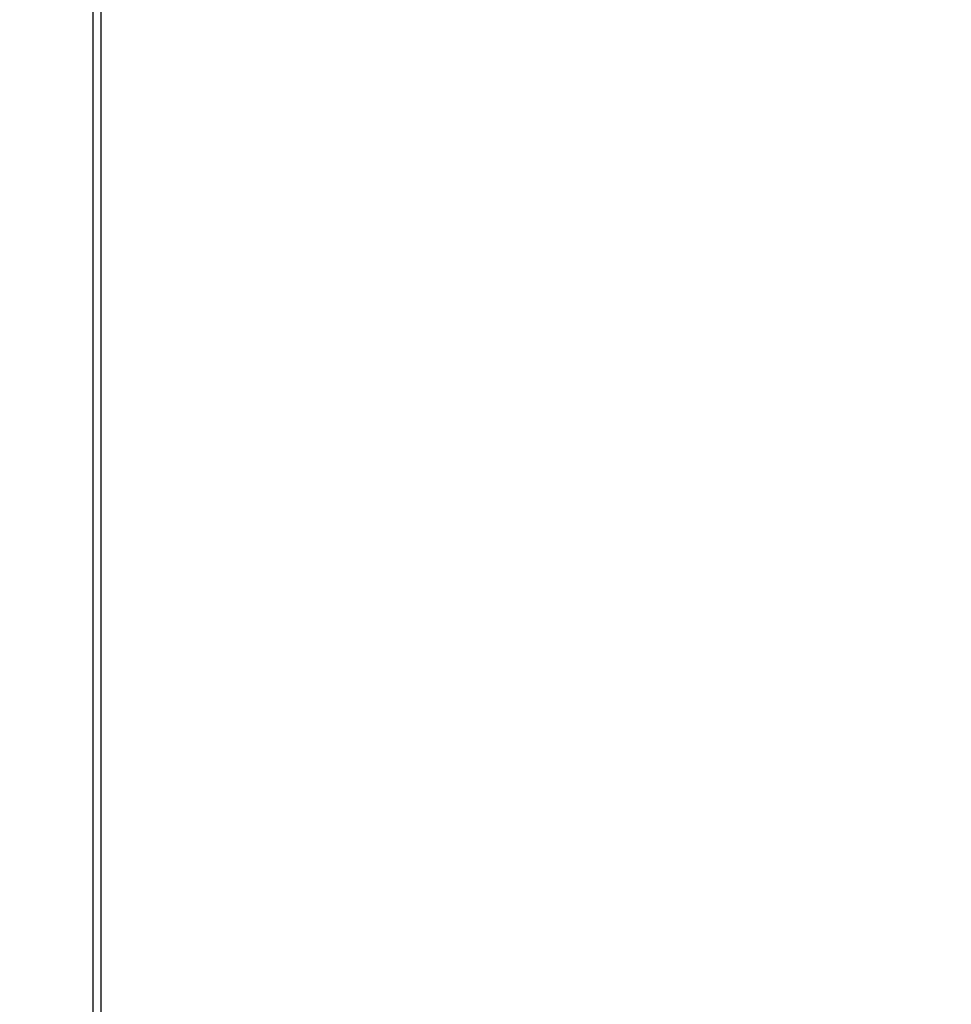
# Model space of a CAD drawing. Header units: inches. Extents: x 0 to 34, y 0 to 22.
# Tile 20 of 47: x 9.9 to 12.2, y 10 to 12.5. Entities that reach past the tile are written whole.
import ezdxf

# ---------------------------------------------------------------- set-up
doc = ezdxf.new("R2010")
doc.units = ezdxf.units.IN
doc.header["$LTSCALE"] = 1.87
doc.header["$MEASUREMENT"] = 0
doc.layers.get('0').update_dxf_attribs({"linetype": 'CONTINUOUS'})
doc.layers.add('DIMENSIONS', color=7, linetype='CONTINUOUS')
doc.styles.get("Standard").update_dxf_attribs({"font": 'txt', "width": 0.8})
doc.dimstyles.new('DIMSTYLE_1', dxfattribs={"dimtxt": 0.125, "dimasz": 0.18, "dimexe": 0.125, "dimexo": 0.0625, "dimgap": 0.09, "dimtad": 0, "dimtih": 1, "dimtoh": 1, "dimdec": 3, "dimlfac": 0.5, "dimzin": 4, "dimdsep": 46, "dimtxsty": 'STANDARD', "dimblk": '_FILLED', "dimblk1": '_FILLED', "dimblk2": '_FILLED', "dimcen": 0.09, "dimadec": 0, "dimazin": 0, "dimtp": 0.001, "dimtm": 0.001, "dimtfac": 1, "dimtdec": 3, "dimtofl": 0, "dimtmove": 0, "dimatfit": 3, "dimldrblk": '_FILLED', "dimfxl": 1, "dimtolj": 1, "dimtzin": 4, "dimarcsym": 0})

# ---------------------------------------------------------------- blocks, each defined once
blk = doc.blocks.new('*D21')
at = {"layer": 'DIMENSIONS', "color": 2, "linetype": 'CONTINUOUS'}
blk.add_line((10.1317, 15.8519), (10.7567, 15.8519), dxfattribs=at)
at = {"layer": 'DIMENSIONS', "color": 2, "linetype": 'CONTINUOUS', "insert": (10.8192, 15.9144), "char_height": 0.125, "width": 1.425, "attachment_point": 1, "line_spacing_factor": 0.9}
blk.add_mtext('4.942{\\Ftxt.shx;\\W1.000000;\\H0.125000; }[125.53]', dxfattribs=at)
blk = doc.blocks.new('_FILLED')
at = {"color": 0, "linetype": 'BYBLOCK'}
blk.add_solid([(0, 0), (-1, 0.174), (-1, -0.174)], dxfattribs=at)
blk = doc.blocks.new('*D22')
at = {"layer": 'DIMENSIONS', "color": 2, "linetype": 'CONTINUOUS'}
blk.add_line((9.6687, 15.6079), (10.7567, 15.6079), dxfattribs=at)
at = {"layer": 'DIMENSIONS', "color": 2, "linetype": 'CONTINUOUS', "insert": (10.8192, 15.6704), "char_height": 0.125, "width": 1.425, "attachment_point": 1, "line_spacing_factor": 0.9}
blk.add_mtext('4.820{\\Ftxt.shx;\\W1.000000;\\H0.125000; }[122.43]', dxfattribs=at)
blk = doc.blocks.new('*D23')
at = {"layer": 'DIMENSIONS', "color": 2, "linetype": 'CONTINUOUS'}
blk.add_line((9.9617, 14.2999), (10.7567, 14.2999), dxfattribs=at)
at = {"layer": 'DIMENSIONS', "color": 2, "linetype": 'CONTINUOUS', "insert": (10.8192, 14.3624), "char_height": 0.125, "width": 1.425, "attachment_point": 1, "line_spacing_factor": 0.9}
blk.add_mtext('4.166{\\Ftxt.shx;\\W1.000000;\\H0.125000; }[105.82]', dxfattribs=at)
blk = doc.blocks.new('*D24')
at = {"layer": 'DIMENSIONS', "color": 2, "linetype": 'CONTINUOUS'}
blk.add_line((9.9617, 13.3179), (10.7567, 13.3179), dxfattribs=at)
at = {"layer": 'DIMENSIONS', "color": 2, "linetype": 'CONTINUOUS', "insert": (10.8192, 13.3804), "char_height": 0.125, "width": 1.325, "attachment_point": 1, "line_spacing_factor": 0.9}
blk.add_mtext('3.675{\\Ftxt.shx;\\W1.000000;\\H0.125000; }[93.35]', dxfattribs=at)

msp = doc.modelspace()

# ---------------------------------------------------------------- linework, layer by layer
at = {"color": 7, "linetype": 'CONTINUOUS'}
for p, q in [((10.0692, 15.8519), (10.0692, 5.7239)), ((10.0492, 15.7919), (10.0492, 5.7839))]:
    msp.add_line(p, q, dxfattribs=at)

# ---------------------------------------------------------------- dimensions: what is measured, and where the dimension line sits
at = {"layer": 'DIMENSIONS', "color": 2, "linetype": 'CONTINUOUS'}
for feature_location, offset, origin, picture, middle in [((10.1317, 15.8519), (0.625, 0), (10.0692, 5.9679), '*D21', (11.5317, 15.8519)), ((9.6687, 15.6079), (1.088, 0), (9.6062, 5.9679), '*D22', (11.5317, 15.6079)), ((9.9617, 14.2999), (0.795, 0), (9.8992, 5.9679), '*D23', (11.5317, 14.2999)), ((9.9617, 13.3179), (0.795, 0), (9.8992, 5.9679), '*D24', (11.4817, 13.3179))]:
    dim = msp.add_ordinate_dim(feature_location=feature_location, offset=offset, dtype=0, origin=origin, dimstyle='DIMSTYLE_1', override={"dimtad": 1, "dimtih": 0, "dimtoh": 0}, dxfattribs=at)
    dim.commit()
    dim.dimension.update_dxf_attribs({"geometry": picture, "text_midpoint": middle})

doc.saveas('drawing.dxf')
